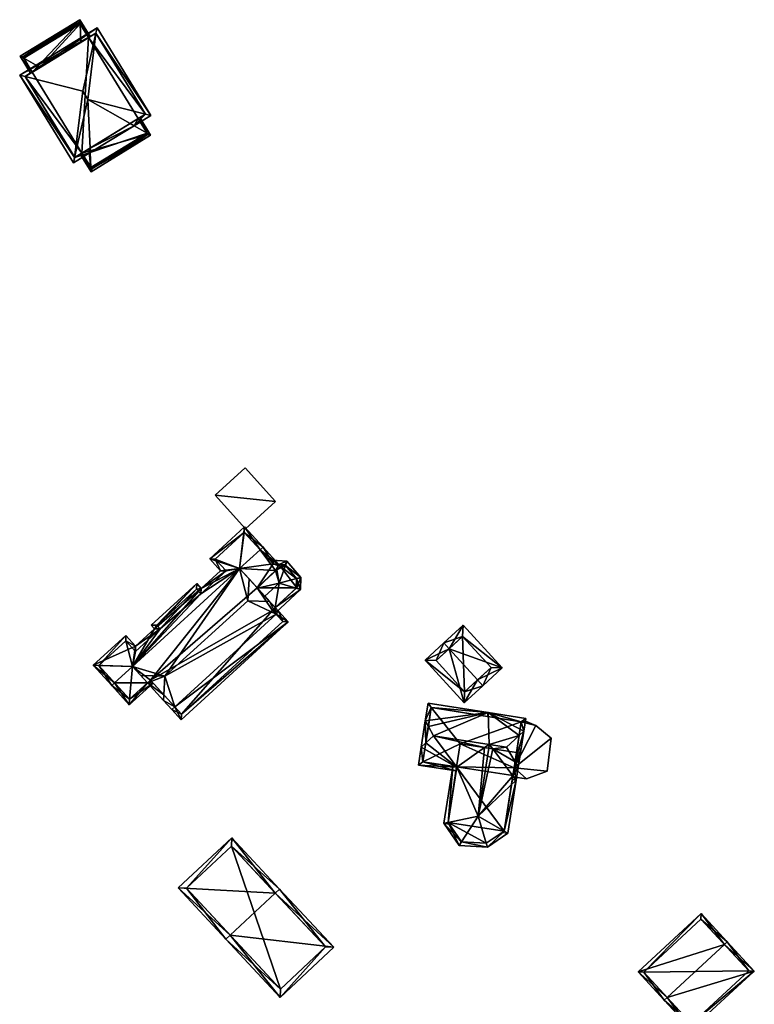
# Model space of a CAD drawing. Header units: inches. Extents: x 2523744 to 2528136, y 1148995 to 1152010.
# Tile 140 of 256: x 2526066 to 2526159, y 1150808 to 1150933. Entities that reach past the tile are written whole.
import ezdxf

# ---------------------------------------------------------------- set-up
doc = ezdxf.new("R2010")
doc.units = ezdxf.units.IN
doc.header["$MEASUREMENT"] = 0
doc.layers.add('Gebaeude Einzelhaus', color=10, linetype='Continuous')
doc.layers.add('Offenes Gebaeude', color=10, linetype='Continuous')

msp = doc.modelspace()

# ---------------------------------------------------------------- meshes
at = {"layer": 'Gebaeude Einzelhaus'}
mesh = msp.add_polyface(dxfattribs=at)
corners = [(2526080.905, 1150920.611, 421.93), (2526080.378, 1150919.701, 422.219), (2526082.043, 1150918.755, 421.932), (2526079.883, 1150919.985, 422.305), (2526081.117, 1150920.741, 421.853), (2526082.491, 1150918.5, 421.855), (2526073.51, 1150932.67, 421.918), (2526074.805, 1150931.034, 421.842), (2526073.486, 1150933.186, 421.84), (2526074.593, 1150930.904, 421.92), (2526073.619, 1150930.307, 422.277), (2526074.514, 1150923.036, 423.232), (2526074.776, 1150916.855, 422.305), (2526074.801, 1150916.283, 422.219), (2526074.882, 1150914.364, 421.932), (2526074.904, 1150913.848, 421.855), (2526068.415, 1150927.117, 422.277), (2526066.349, 1150928.281, 421.918), (2526065.899, 1150928.535, 421.84), (2526067.218, 1150926.383, 421.842), (2526067.432, 1150926.514, 421.92), (2526074.62, 1150916.759, 422.249), (2526073.743, 1150916.221, 421.93), (2526073.529, 1150916.09, 421.853), (2526074.988, 1150914.191, 421.898), (2526082.148, 1150918.583, 421.898), (2526073.404, 1150932.843, 421.883), (2526066.244, 1150928.453, 421.883), (2526082.148, 1150918.583, 411.604), (2526080.905, 1150920.611, 411.604), (2526073.404, 1150932.843, 411.604), (2526074.593, 1150930.904, 411.604), (2526066.244, 1150928.453, 411.604), (2526067.432, 1150926.515, 411.604), (2526074.988, 1150914.191, 411.604), (2526073.743, 1150916.221, 411.604)]
mesh.append_faces([[corners[k] for k in face] for face in [(15, 14, 24), (17, 18, 27), (18, 17, 19), (19, 17, 20), (22, 14, 23), (23, 14, 15), (18, 8, 27), (27, 8, 26), (26, 8, 6), (2, 5, 25), (15, 24, 5), (5, 24, 25), (5, 2, 4), (4, 2, 0), (7, 6, 8), (7, 9, 6), (12, 21, 13), (13, 21, 14), (14, 21, 15), (15, 22, 23), (15, 21, 22), (17, 20, 16), (18, 19, 17), (17, 19, 20), (17, 8, 18), (16, 6, 17), (17, 6, 8), (16, 10, 6), (2, 14, 5), (5, 14, 15), (1, 13, 2), (2, 13, 14), (3, 12, 1), (1, 12, 13), (3, 11, 12), (9, 6, 10), (9, 7, 6), (6, 7, 8), (0, 2, 4), (4, 2, 5), (3, 1, 0), (0, 1, 2)]], dxfattribs={"color": 13})
mesh.append_faces([[corners[k] for k in face] for face in [(31, 33, 30), (30, 33, 32), (29, 35, 31), (31, 35, 33), (29, 28, 35), (35, 28, 34), (25, 24, 28), (28, 24, 34), (34, 14, 35), (35, 14, 22), (34, 24, 14), (32, 33, 17), (17, 33, 20), (17, 27, 32), (27, 26, 32), (32, 26, 30), (30, 6, 31), (31, 6, 9), (30, 26, 6), (0, 2, 29), (29, 2, 28), (2, 25, 28)]], dxfattribs={"color": 41})
mesh = msp.add_polyface(dxfattribs=at)
corners = [(2526072.819, 1150915.666, 422.306), (2526065.825, 1150926.116, 422.219), (2526072.659, 1150914.97, 422.219), (2526066.518, 1150925.943, 422.306), (2526073.855, 1150924.11, 423.232), (2526074.514, 1150923.036, 423.232), (2526075.679, 1150932.156, 422.219), (2526075.521, 1150931.458, 422.307), (2526081.818, 1150921.186, 422.307), (2526080.378, 1150919.701, 422.219), (2526082.513, 1150921.01, 422.219), (2526079.883, 1150919.985, 422.305), (2526074.776, 1150916.855, 422.305), (2526074.801, 1150916.283, 422.219), (2526075.514, 1150931.469, 422.305), (2526066.513, 1150925.951, 422.305), (2526072.824, 1150915.658, 422.305), (2526081.825, 1150921.175, 422.305), (2526081.825, 1150921.175, 411.604), (2526075.514, 1150931.469, 411.604), (2526068.415, 1150927.117, 422.277), (2526067.432, 1150926.514, 421.92), (2526066.513, 1150925.951, 411.604), (2526074.593, 1150930.904, 421.92), (2526073.619, 1150930.307, 422.277), (2526074.593, 1150930.904, 411.604), (2526067.432, 1150926.515, 411.604), (2526072.824, 1150915.658, 411.604), (2526073.743, 1150916.221, 421.93), (2526074.62, 1150916.759, 422.249), (2526073.743, 1150916.221, 411.604), (2526080.905, 1150920.611, 421.93), (2526080.905, 1150920.611, 411.604)]
mesh.append_faces([[corners[k] for k in face] for face in [(6, 7, 14), (17, 8, 10), (10, 7, 6), (10, 8, 7), (2, 0, 16), (10, 9, 17), (17, 9, 11), (13, 16, 12), (13, 2, 16), (1, 15, 3), (6, 14, 1), (1, 14, 15), (1, 0, 2), (1, 3, 0), (8, 7, 5), (5, 7, 4), (8, 10, 7), (7, 10, 6), (2, 13, 0), (0, 13, 12), (5, 0, 12), (11, 8, 5), (11, 9, 8), (8, 9, 10), (7, 3, 4), (7, 6, 3), (3, 6, 1), (3, 0, 4), (4, 0, 5), (3, 1, 0), (0, 1, 2)]], dxfattribs={"color": 13})
mesh.append_faces([[corners[k] for k in face] for face in [(26, 30, 22), (22, 30, 27), (18, 25, 19), (18, 32, 25), (18, 31, 32), (18, 17, 31), (31, 17, 11), (28, 27, 30), (12, 16, 29), (29, 16, 28), (28, 16, 27), (16, 0, 27), (0, 22, 27), (0, 3, 22), (3, 15, 22), (22, 21, 26), (23, 19, 25), (20, 14, 24), (24, 14, 23), (23, 14, 19), (22, 15, 21), (21, 15, 20), (20, 15, 14), (14, 7, 19), (7, 18, 19), (7, 8, 18), (8, 17, 18)]], dxfattribs={"color": 41})
mesh = msp.add_polyface(dxfattribs=at)
corners = [(2526082.089, 1150848.81, 416.954), (2526084.134, 1150846.57, 416.954), (2526084.176, 1150847.266, 417.34), (2526084.319, 1150849.643, 418.658), (2526081.243, 1150849.736, 416.954), (2526080.186, 1150850.893, 415.709), (2526093.821, 1150863.345, 415.709), (2526094.854, 1150859.264, 418.658), (2526095.02, 1150862.033, 417.122), (2526085.559, 1150845.752, 415.709), (2526085.19, 1150845.415, 415.709), (2526098.455, 1150857.531, 415.709), (2526098.36, 1150858.376, 416.256), (2526098.824, 1150857.868, 415.709), (2526097.626, 1150859.18, 417.122), (2526086.381, 1150844.111, 414.492), (2526100.015, 1150856.564, 414.492), (2526082.458, 1150849.147, 417.34), (2526086.413, 1150844.817, 414.836), (2526099.309, 1150856.596, 414.836), (2526097.996, 1150858.035, 416.251), (2526098.802, 1150863.873, 414.095), (2526096.799, 1150866.066, 415.709), (2526096.43, 1150865.729, 415.709), (2526098.396, 1150863.096, 413.932), (2526096.049, 1150860.906, 413.913), (2526098.556, 1150863.173, 413.904), (2526099.039, 1150863.614, 413.904), (2526082.089, 1150848.81, 414.176), (2526079.779, 1150846.023, 413.904), (2526082.795, 1150848.778, 413.904), (2526077.909, 1150848.811, 415.709), (2526077.54, 1150848.474, 415.709), (2526082.458, 1150849.147, 414.176), (2526080.187, 1150850.892, 415.709), (2526094.449, 1150868.639, 413.719), (2526090.006, 1150864.581, 413.719), (2526091.382, 1150863.074, 414.884), (2526088.927, 1150860.831, 414.884), (2526083.001, 1150855.701, 414.765), (2526088.367, 1150861.445, 414.409), (2526082.581, 1150856.161, 414.409), (2526080.584, 1150853.493, 414.765), (2526075.189, 1150851.048, 413.719), (2526079.348, 1150854.846, 413.719), (2526079.811, 1150846.729, 414.176), (2526098.07, 1150863.933, 414.387), (2526094.417, 1150867.933, 414.004), (2526090.712, 1150864.549, 414.004), (2526092.088, 1150863.042, 415.169), (2526088.895, 1150860.124, 415.17), (2526088.335, 1150860.739, 414.695), (2526083.287, 1150856.129, 414.695), (2526083.707, 1150855.669, 415.05), (2526080.552, 1150852.787, 415.05), (2526079.316, 1150854.14, 414.004), (2526075.895, 1150851.016, 414.003), (2526098.36, 1150858.376, 413.703), (2526101.02, 1150860.863, 413.703), (2526098.846, 1150861.509, 414.418), (2526097.036, 1150859.826, 414.418), (2526101.575, 1150860.698, 413.522), (2526098.333, 1150857.665, 413.522), (2526097.996, 1150858.035, 413.703), (2526101.069, 1150862.084, 413.696), (2526101.607, 1150862.223, 413.522), (2526099.845, 1150864.289, 413.522), (2526099.65, 1150863.748, 413.697), (2526098.802, 1150863.873, 413.679), (2526098.014, 1150864.439, 413.522), (2526098.16, 1150863.926, 413.679), (2526099.039, 1150863.614, 413.753), (2526096.087, 1150860.864, 413.932), (2526097.798, 1150864.23, 413.522), (2526098.07, 1150863.933, 413.657), (2526101.08, 1150860.919, 413.684), (2526101.103, 1150862.044, 413.684), (2526099.599, 1150863.808, 413.679), (2526082.089, 1150848.81, 408.214), (2526082.458, 1150849.147, 408.214), (2526086.413, 1150844.817, 408.214), (2526099.309, 1150856.596, 408.214), (2526097.996, 1150858.035, 408.214), (2526098.36, 1150858.376, 408.214), (2526096.061, 1150860.894, 408.214), (2526080.186, 1150850.893, 408.214), (2526093.821, 1150863.345, 408.214), (2526098.802, 1150863.873, 408.214), (2526098.07, 1150863.933, 408.214), (2526094.417, 1150867.933, 408.214), (2526090.712, 1150864.549, 408.214), (2526092.088, 1150863.042, 408.214), (2526088.895, 1150860.124, 408.214), (2526088.335, 1150860.739, 408.214), (2526083.287, 1150856.129, 408.214), (2526083.707, 1150855.669, 408.214), (2526080.552, 1150852.787, 408.214), (2526079.316, 1150854.14, 408.214), (2526075.895, 1150851.016, 408.214), (2526079.811, 1150846.729, 408.214), (2526099.039, 1150863.614, 408.214), (2526101.08, 1150860.919, 408.214), (2526101.103, 1150862.044, 408.214), (2526099.599, 1150863.808, 408.214)]
mesh.append_faces([[corners[k] for k in face] for face in [(69, 70, 74), (69, 74, 73), (67, 77, 66), (66, 68, 69), (69, 68, 70), (66, 77, 68), (64, 65, 76), (67, 65, 64), (67, 66, 65), (58, 75, 61), (61, 75, 65), (65, 75, 76), (62, 57, 61), (61, 57, 58), (62, 63, 57), (59, 72, 60), (69, 74, 70), (69, 73, 74), (59, 24, 72), (72, 24, 25), (67, 26, 59), (59, 26, 24), (67, 71, 26), (66, 68, 67), (67, 68, 71), (66, 69, 68), (68, 69, 70), (65, 67, 64), (64, 67, 59), (65, 66, 67), (64, 61, 65), (64, 58, 61), (64, 59, 58), (62, 57, 63), (57, 62, 61), (61, 58, 57), (57, 59, 60), (57, 58, 59), (44, 56, 43), (43, 56, 32), (32, 56, 31), (42, 55, 44), (44, 55, 56), (42, 54, 55), (39, 53, 42), (42, 53, 54), (40, 52, 41), (41, 52, 39), (39, 52, 53), (38, 51, 40), (40, 51, 52), (38, 50, 51), (37, 49, 38), (38, 49, 50), (36, 48, 37), (37, 48, 49), (23, 47, 22), (22, 47, 35), (35, 47, 36), (36, 47, 48), (23, 22, 46), (46, 22, 21), (30, 28, 33), (32, 45, 29), (29, 45, 30), (30, 45, 28), (32, 31, 45), (34, 43, 31), (31, 43, 32), (34, 42, 43), (43, 42, 44), (34, 39, 42), (39, 40, 41), (6, 38, 34), (34, 38, 39), (39, 38, 40), (6, 37, 38), (6, 36, 37), (23, 35, 6), (6, 35, 36), (23, 22, 35), (31, 28, 34), (28, 30, 33), (32, 29, 31), (31, 29, 28), (28, 29, 30), (21, 26, 27), (21, 24, 26), (24, 6, 25), (21, 23, 24), (24, 23, 6), (21, 22, 23), (11, 20, 13), (19, 11, 13), (13, 20, 12), (18, 19, 16), (16, 19, 13), (15, 18, 16), (9, 18, 10), (10, 18, 15), (2, 9, 1), (1, 9, 10), (17, 2, 0), (0, 2, 1), (14, 8, 7), (9, 16, 11), (11, 16, 13), (10, 15, 9), (9, 15, 16), (3, 11, 7), (7, 11, 14), (14, 11, 12), (12, 11, 13), (2, 9, 3), (3, 9, 11), (2, 1, 9), (9, 1, 10), (6, 7, 8), (5, 3, 6), (6, 3, 7), (5, 4, 3), (0, 3, 4), (0, 2, 3), (0, 1, 2)]], dxfattribs={"color": 13})
mesh.append_faces([[corners[k] for k in face] for face in [(103, 100, 87), (100, 101, 84), (84, 101, 83), (103, 102, 100), (100, 102, 101), (77, 103, 68), (68, 103, 87), (67, 103, 77), (64, 102, 67), (67, 102, 103), (64, 76, 102), (76, 75, 102), (102, 75, 101), (58, 101, 75), (57, 83, 58), (58, 83, 101), (97, 85, 98), (98, 85, 99), (99, 85, 78), (86, 88, 84), (84, 88, 100), (100, 88, 87), (86, 89, 88), (86, 90, 89), (86, 91, 90), (85, 92, 86), (86, 92, 91), (85, 95, 92), (92, 95, 93), (93, 95, 94), (97, 96, 85), (85, 96, 95), (21, 27, 68), (68, 27, 71), (27, 26, 71), (45, 78, 28), (45, 99, 78), (31, 56, 45), (45, 56, 99), (99, 56, 98), (56, 97, 98), (56, 55, 97), (55, 96, 97), (55, 54, 96), (54, 53, 96), (96, 53, 95), (53, 52, 95), (95, 52, 94), (52, 51, 94), (94, 51, 93), (51, 92, 93), (51, 50, 92), (50, 49, 92), (92, 49, 91), (49, 48, 91), (91, 48, 90), (48, 47, 90), (90, 47, 89), (74, 23, 46), (74, 47, 23), (74, 89, 47), (74, 88, 89), (74, 87, 88), (74, 68, 87), (46, 21, 74), (74, 21, 68), (84, 79, 86), (86, 79, 85), (85, 79, 78), (84, 82, 79), (79, 82, 80), (80, 82, 81), (84, 83, 82), (0, 4, 28), (28, 4, 5), (60, 12, 57), (60, 14, 12), (25, 8, 72), (72, 8, 60), (60, 8, 14), (25, 6, 8), (63, 57, 20), (20, 57, 12), (63, 83, 57), (63, 82, 83), (19, 63, 11), (11, 63, 20), (19, 81, 63), (63, 81, 82), (19, 18, 81), (81, 18, 80), (33, 2, 17), (33, 9, 2), (33, 18, 9), (33, 80, 18), (33, 79, 80), (28, 33, 0), (0, 33, 17), (28, 79, 33), (28, 78, 79)]], dxfattribs={"color": 41})
mesh = msp.add_polyface(dxfattribs=at)
corners = [(2526124.104, 1150849.183, 414.908), (2526124.779, 1150848.446, 414.908), (2526127.24, 1150850.699, 413.138), (2526120.48, 1150853.144, 414.908), (2526122.266, 1150856.134, 413.138), (2526119.805, 1150853.881, 414.908), (2526117.419, 1150851.699, 413.138), (2526122.394, 1150846.263, 413.138), (2526122.204, 1150854.721, 413.668), (2526118.831, 1150851.636, 413.685), (2526122.456, 1150847.675, 413.685), (2526125.828, 1150850.761, 413.668), (2526122.204, 1150854.721, 406.669), (2526125.828, 1150850.761, 406.669), (2526118.831, 1150851.636, 406.669), (2526122.456, 1150847.675, 406.669)]
mesh.append_faces([[corners[k] for k in face] for face in [(11, 8, 2), (10, 0, 1), (1, 0, 11), (1, 11, 2), (7, 10, 1), (9, 10, 6), (6, 10, 7), (3, 9, 5), (8, 3, 5), (5, 9, 6), (2, 8, 4), (4, 8, 5), (3, 7, 0), (0, 7, 1), (3, 6, 7), (3, 5, 6), (3, 4, 5), (0, 2, 3), (3, 2, 4), (0, 1, 2)]], dxfattribs={"color": 13})
mesh.append_faces([[corners[k] for k in face] for face in [(12, 15, 14), (13, 15, 12), (10, 15, 0), (11, 15, 13), (0, 15, 11), (14, 15, 9), (9, 15, 10), (3, 14, 9), (12, 14, 8), (8, 14, 3), (13, 12, 11), (11, 12, 8)]], dxfattribs={"color": 41})
mesh = msp.add_polyface(dxfattribs=at)
corners = [(2526129.988, 1150842.65, 415.615), (2526130.243, 1150844.288, 413.913), (2526125.458, 1150845.033, 413.913), (2526117.444, 1150843.96, 416.269), (2526117.796, 1150846.225, 413.913), (2526117.842, 1150843.263, 416.914), (2526118.515, 1150842.083, 418.005), (2526125.595, 1150840.981, 418.005), (2526129.398, 1150842.108, 416.259), (2526127.799, 1150840.638, 418.005), (2526117.515, 1150841.164, 416.914), (2526116.924, 1150840.62, 416.269), (2526128.588, 1150836.99, 414.426), (2526129.273, 1150838.054, 415.615), (2526128.878, 1150838.747, 416.256), (2526128.598, 1150836.977, 414.414), (2526129.017, 1150836.418, 413.913), (2526126.026, 1150840.407, 417.49), (2526125, 1150840.567, 417.49), (2526121.461, 1150838.101, 414.428), (2526121.434, 1150838.082, 414.404), (2526116.571, 1150838.355, 413.913), (2526121.361, 1150837.61, 413.913), (2526128.523, 1150836.495, 413.913), (2526129.671, 1150843.87, 414.428), (2526118.214, 1150845.654, 414.427), (2526117.143, 1150838.773, 414.428), (2526128.6, 1150836.989, 414.427), (2526128.761, 1150837.994, 415.473), (2526129.671, 1150843.87, 413.913), (2526128.761, 1150837.994, 413.913), (2526128.761, 1150837.994, 414.414), (2526128.761, 1150837.994, 414.41), (2526128.761, 1150837.994, 413.813), (2526129.671, 1150843.87, 406.775), (2526129.671, 1150843.87, 413.813), (2526128.761, 1150837.994, 406.775), (2526125.381, 1150844.538, 413.813), (2526118.214, 1150845.654, 406.775), (2526125.381, 1150844.538, 413.913), (2526117.143, 1150838.773, 406.775), (2526121.438, 1150838.104, 414.404), (2526121.438, 1150838.104, 406.775), (2526128.6, 1150836.989, 414.414), (2526128.605, 1150837.02, 414.414), (2526128.605, 1150837.02, 406.775), (2526128.757, 1150837.995, 406.775), (2526129.059, 1150839.935, 406.775), (2526121.896, 1150841.05, 406.775)]
mesh.append_faces([[corners[k] for k in face] for face in [(15, 16, 23), (13, 28, 14), (12, 27, 15), (15, 27, 16), (16, 27, 13), (13, 27, 28), (22, 26, 20), (20, 26, 19), (26, 11, 10), (22, 21, 26), (26, 21, 11), (8, 0, 14), (14, 0, 13), (3, 10, 11), (3, 5, 10), (2, 25, 4), (4, 25, 3), (3, 25, 5), (0, 24, 1), (1, 24, 2), (2, 24, 25), (0, 8, 24), (14, 8, 9), (13, 0, 14), (14, 0, 8), (16, 15, 23), (20, 21, 22), (19, 11, 20), (20, 11, 21), (19, 10, 11), (18, 6, 19), (19, 6, 10), (17, 7, 18), (18, 7, 6), (17, 9, 7), (12, 14, 17), (17, 14, 9), (16, 13, 15), (15, 13, 12), (12, 13, 14), (5, 10, 6), (5, 3, 10), (10, 3, 11), (8, 7, 9), (0, 2, 8), (8, 2, 7), (7, 2, 6), (6, 2, 5), (5, 2, 3), (3, 2, 4), (0, 1, 2)]], dxfattribs={"color": 13})
mesh.append_faces([[corners[k] for k in face] for face in [(34, 48, 38), (38, 48, 40), (40, 48, 42), (36, 47, 34), (34, 47, 48), (36, 46, 47), (36, 45, 46), (27, 44, 28), (28, 44, 31), (27, 43, 44), (12, 43, 27), (41, 40, 42), (19, 26, 41), (41, 26, 40), (5, 25, 10), (10, 25, 26), (26, 25, 40), (40, 25, 38), (34, 37, 35), (39, 24, 29), (37, 25, 39), (39, 25, 24), (34, 38, 37), (37, 38, 25), (36, 34, 33), (33, 34, 35), (31, 14, 28), (30, 8, 32), (32, 8, 31), (31, 8, 14), (30, 29, 8), (8, 29, 24)]], dxfattribs={"color": 41})
mesh = msp.add_polyface(dxfattribs=at)
corners = [(2526122.067, 1150828.593, 414.444), (2526121.754, 1150828.11, 413.913), (2526125.358, 1150827.894, 413.913), (2526125.204, 1150828.404, 414.443), (2526124.17, 1150831.83, 418.005), (2526120.348, 1150831.045, 414.413), (2526119.816, 1150830.936, 413.913), (2526127.482, 1150829.942, 414.435), (2526127.966, 1150829.666, 413.913), (2526129.017, 1150836.418, 413.913), (2526128.588, 1150836.99, 414.426), (2526126.026, 1150840.407, 417.49), (2526125.518, 1150840.486, 418.005), (2526128.761, 1150837.994, 414.41), (2526129.63, 1150840.353, 413.913), (2526128.605, 1150837.02, 414.414), (2526128.6, 1150836.989, 414.414), (2526129.138, 1150840.43, 414.412), (2526125.595, 1150840.981, 418.005), (2526120.944, 1150838.181, 413.913), (2526121.461, 1150838.101, 414.428), (2526121.438, 1150838.104, 414.404), (2526125, 1150840.567, 417.49), (2526120.495, 1150830.83, 413.913), (2526127.242, 1150829.779, 413.913), (2526122.028, 1150828.595, 414.413), (2526125.218, 1150828.403, 414.434), (2526127.505, 1150829.958, 414.414), (2526128.598, 1150836.977, 414.414), (2526120.341, 1150831.055, 414.405), (2526121.434, 1150838.082, 414.404), (2526128.578, 1150836.845, 413.813), (2526127.505, 1150829.958, 406.775), (2526128.578, 1150836.845, 413.913), (2526128.605, 1150837.02, 406.775), (2526128.757, 1150837.995, 413.813), (2526128.757, 1150837.995, 406.775), (2526128.757, 1150837.995, 413.913), (2526128.757, 1150837.995, 414.414), (2526120.341, 1150831.055, 406.775), (2526121.438, 1150838.104, 406.775), (2526122.028, 1150828.595, 406.775), (2526125.218, 1150828.403, 406.775), (2526121.896, 1150841.05, 406.775), (2526129.059, 1150839.935, 406.775)]
mesh.append_faces([[corners[k] for k in face] for face in [(5, 6, 29), (30, 19, 21), (30, 29, 19), (19, 29, 6), (18, 12, 22), (8, 7, 27), (12, 18, 11), (13, 9, 15), (15, 9, 16), (16, 9, 28), (28, 9, 27), (27, 9, 8), (17, 14, 13), (13, 14, 9), (2, 3, 26), (7, 2, 26), (7, 8, 2), (6, 25, 1), (1, 25, 0), (6, 5, 25), (0, 2, 1), (0, 3, 2), (8, 7, 24), (23, 5, 6), (22, 12, 18), (20, 4, 22), (22, 4, 12), (19, 5, 21), (21, 5, 20), (20, 5, 4), (19, 6, 5), (12, 11, 18), (13, 14, 17), (10, 9, 16), (16, 9, 15), (15, 9, 13), (13, 9, 14), (9, 7, 8), (12, 4, 11), (11, 4, 10), (10, 4, 9), (9, 4, 7), (3, 7, 4), (3, 2, 7), (7, 2, 8), (5, 0, 4), (6, 1, 5), (5, 1, 0), (0, 3, 4), (0, 2, 3), (0, 1, 2)]], dxfattribs={"color": 13})
mesh.append_faces([[corners[k] for k in face] for face in [(36, 43, 44), (34, 40, 36), (36, 40, 43), (39, 42, 41), (34, 32, 40), (40, 32, 39), (39, 32, 42), (7, 26, 42), (26, 3, 42), (0, 42, 3), (25, 41, 42), (0, 25, 42), (32, 27, 42), (27, 7, 42), (25, 5, 41), (29, 39, 41), (5, 29, 41), (39, 30, 40), (40, 30, 21), (39, 29, 30), (12, 11, 22), (15, 37, 38), (28, 33, 16), (16, 33, 15), (15, 33, 37), (31, 34, 35), (35, 34, 36), (31, 32, 34), (28, 27, 33), (33, 27, 31), (31, 27, 32)]], dxfattribs={"color": 41})
mesh = msp.add_polyface(dxfattribs=at)
corners = [(2526092.623, 1150816.713, 415.883), (2526098.984, 1150808.795, 412.849), (2526105.819, 1150815.171, 412.849), (2526092.074, 1150816.201, 415.883), (2526098.361, 1150822.067, 415.883), (2526098.909, 1150822.579, 415.883), (2526092.84, 1150829.084, 412.975), (2526086.005, 1150822.708, 412.975), (2526099.02, 1150809.855, 413.074), (2526087.065, 1150822.671, 413.22), (2526104.759, 1150815.208, 413.074), (2526092.804, 1150828.024, 413.22), (2526104.759, 1150815.208, 405.223), (2526092.804, 1150828.024, 405.223), (2526087.065, 1150822.671, 405.223), (2526099.02, 1150809.855, 405.223)]
mesh.append_faces([[corners[k] for k in face] for face in [(11, 9, 6), (6, 9, 7), (4, 11, 5), (10, 4, 5), (5, 11, 6), (2, 10, 5), (1, 8, 10), (1, 10, 2), (0, 8, 3), (9, 0, 3), (7, 9, 3), (3, 8, 1), (4, 7, 0), (0, 7, 3), (4, 6, 7), (4, 5, 6), (0, 2, 4), (4, 2, 5), (3, 1, 0), (0, 1, 2)]], dxfattribs={"color": 13})
mesh.append_faces([[corners[k] for k in face] for face in [(13, 15, 14), (12, 15, 13), (10, 15, 12), (8, 15, 10), (14, 15, 0), (0, 15, 8), (9, 14, 0), (13, 14, 11), (11, 14, 9), (12, 13, 4), (4, 13, 11), (10, 12, 4)]], dxfattribs={"color": 41})
mesh = msp.add_polyface(dxfattribs=at)
corners = [(2526148.23, 1150808.79, 414.672), (2526151.305, 1150804.725, 412.514), (2526159.328, 1150812.136, 412.514), (2526147.863, 1150808.451, 414.672), (2526155.518, 1150815.524, 414.672), (2526155.885, 1150815.863, 414.672), (2526152.566, 1150819.456, 412.514), (2526144.543, 1150812.045, 412.514), (2526151.333, 1150805.431, 412.727), (2526158.621, 1150812.164, 412.727), (2526152.539, 1150818.75, 412.735), (2526145.249, 1150812.018, 412.734), (2526158.621, 1150812.164, 405.755), (2526152.539, 1150818.75, 405.755), (2526145.249, 1150812.018, 405.755), (2526151.333, 1150805.431, 405.755)]
mesh.append_faces([[corners[k] for k in face] for face in [(0, 8, 3), (11, 0, 3), (7, 11, 3), (10, 11, 6), (6, 11, 7), (4, 10, 5), (9, 4, 5), (5, 10, 6), (2, 8, 9), (2, 9, 5), (3, 8, 1), (1, 8, 2), (4, 7, 0), (0, 7, 3), (5, 6, 4), (4, 6, 7), (0, 2, 4), (4, 2, 5), (3, 1, 0), (0, 1, 2)]], dxfattribs={"color": 13})
mesh.append_faces([[corners[k] for k in face] for face in [(12, 15, 14), (12, 14, 13), (9, 15, 12), (8, 15, 9), (14, 15, 0), (0, 15, 8), (11, 14, 0), (13, 14, 11), (10, 13, 11), (12, 13, 4), (4, 13, 10), (9, 12, 4)]], dxfattribs={"color": 41})
at = {"layer": 'Offenes Gebaeude'}
mesh = msp.add_polyface(dxfattribs=at)
corners = [(2526098.39, 1150871.878, 413.481), (2526090.699, 1150872.695, 413.463), (2526094.585, 1150868.42, 413.463), (2526094.504, 1150876.154, 413.481), (2526098.39, 1150871.878, 413.381), (2526094.585, 1150868.42, 413.363), (2526094.504, 1150876.154, 413.381), (2526090.699, 1150872.695, 413.363)]
mesh.append_faces([[corners[k] for k in face] for face in [(3, 1, 0), (0, 1, 2)]], dxfattribs={"color": 13})
mesh.append_faces([[corners[k] for k in face] for face in [(4, 7, 6), (5, 7, 4), (2, 7, 5), (1, 7, 2), (6, 7, 1), (3, 6, 1), (4, 6, 0), (0, 6, 3), (5, 4, 2), (2, 4, 0)]], dxfattribs={"color": 41})
mesh = msp.add_polyface(dxfattribs=at)
corners = [(2526128.761, 1150837.994, 413.913), (2526130.328, 1150836.601, 413.913), (2526132.953, 1150837.583, 413.913), (2526128.578, 1150836.845, 413.913), (2526133.458, 1150841.779, 413.913), (2526131.504, 1150843.385, 413.913), (2526129.671, 1150843.87, 413.913), (2526130.188, 1150843.934, 413.913), (2526130.243, 1150844.288, 413.913), (2526125.458, 1150845.033, 413.913), (2526125.381, 1150844.538, 413.913), (2526133.458, 1150841.779, 413.813), (2526132.953, 1150837.583, 413.813), (2526131.504, 1150843.385, 413.813), (2526130.188, 1150843.934, 413.813), (2526130.243, 1150844.288, 413.813), (2526125.458, 1150845.033, 413.813), (2526125.381, 1150844.538, 413.813), (2526130.328, 1150836.601, 413.813), (2526128.578, 1150836.845, 413.813), (2526129.671, 1150843.87, 413.813), (2526128.761, 1150837.994, 413.813)]
mesh.append_faces([[corners[k] for k in face] for face in [(6, 9, 10), (6, 8, 9), (6, 7, 8), (0, 5, 6), (6, 5, 7), (0, 4, 5), (0, 2, 4), (3, 1, 0), (0, 1, 2)]], dxfattribs={"color": 13})
mesh.append_faces([[corners[k] for k in face] for face in [(16, 20, 17), (21, 18, 19), (21, 12, 18), (21, 11, 12), (20, 13, 21), (21, 13, 11), (20, 14, 13), (16, 15, 20), (20, 15, 14), (18, 1, 19), (19, 1, 3), (2, 1, 12), (12, 1, 18), (17, 9, 16), (17, 10, 9), (9, 8, 16), (16, 8, 15), (8, 7, 15), (15, 7, 14), (7, 5, 14), (14, 5, 13), (5, 4, 13), (13, 4, 11), (4, 2, 11), (11, 2, 12)]], dxfattribs={"color": 41})

doc.saveas('drawing.dxf')
